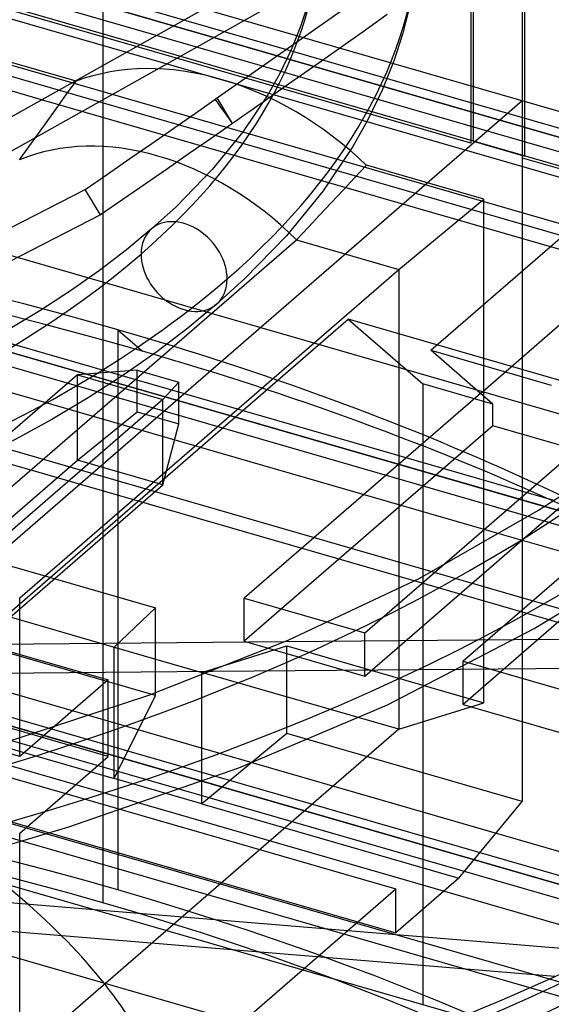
# Model space of a CAD drawing. Header units: millimetres. Extents: x -90 to 88, y -53 to 62.
# Tile 41 of 74: x 7.12 to 12.47, y 22.31 to 32.2. Entities that reach past the tile are written whole.
import ezdxf

# ---------------------------------------------------------------- set-up
doc = ezdxf.new("R2010")
doc.units = ezdxf.units.MM
doc.layers.add('MAIN-1', color=7, linetype='Continuous')
doc.layers.add('MAIN-2', color=7, linetype='Continuous')

msp = doc.modelspace()

# ---------------------------------------------------------------- linework, layer by layer
at = {"layer": 'MAIN-1'}
for p, q in [((7.9583, 33.4153), (7.9583, 31.7406)), ((10.1252, 32.9541), (5.9612, 30.6221)), ((6.0781, 30.3447), (10.0721, 32.5814)), ((10.0112, 32.3334), (9.9457, 32.1321)), ((11.0382, 32.3138), (10.9714, 32.054)), ((7.3424, 31.3956), (4.8985, 32.1011)), ((9.9457, 32.1321), (9.8515, 31.897)), ((10.9714, 32.054), (10.8866, 31.7933)), ((9.8515, 31.897), (9.7364, 31.6592)), ((10.8866, 31.7933), (10.7662, 31.4929)), ((9.7364, 31.6592), (9.6148, 31.4439)), ((10.7662, 31.4929), (10.6215, 31.1937)), ((9.6148, 31.4439), (9.3679, 31.0766)), ((9.5699, 31.3722), (9.5189, 31.3365)), ((9.4165, 31.265), (9.3653, 31.2292)), ((9.4677, 31.3008), (9.4165, 31.265)), ((9.5189, 31.3365), (9.4677, 31.3008)), ((9.3139, 31.1934), (9.2624, 31.1575)), ((9.3653, 31.2292), (9.3139, 31.1934)), ((10.6215, 31.1937), (10.4708, 30.927)), ((9.3679, 31.0766), (9.0573, 30.696)), ((10.4708, 30.927), (10.1712, 30.481)), ((9.0573, 30.696), (8.6934, 30.3212)), ((14.7888, 29.246), (10.2298, 30.5621)), ((10.1712, 30.481), (9.8034, 30.0302)), ((8.6934, 30.3212), (8.4472, 30.098)), ((7.9352, 30.2382), (6.3197, 29.4124)), ((8.4472, 30.098), (8.1948, 29.8886)), ((9.8034, 30.0302), (9.3823, 29.5964)), ((8.1948, 29.8886), (7.9233, 29.6814)), ((7.9233, 29.6814), (7.6329, 29.4771)), ((9.3823, 29.5964), (9.1018, 29.3421)), ((7.6329, 29.4771), (7.324, 29.2764)), ((7.324, 29.2764), (6.989, 29.0753)), ((9.1018, 29.3421), (8.8107, 29.1007)), ((8.8107, 29.1007), (8.5001, 28.8643)), ((8.5001, 28.8643), (8.1703, 28.6333)), ((8.1703, 28.6333), (7.8218, 28.4083)), ((12.492, 27.3695), (8.1534, 28.622)), ((8.0615, 28.5611), (12.3975, 27.3094)), ((7.8218, 28.4083), (7.4455, 28.1843)), ((11.9425, 27.0366), (7.6183, 28.2849)), ((7.4455, 28.1843), (7.045, 27.9649)), ((11.0858, 26.5622), (6.749, 27.8141)), ((12.3372, 27.2715), (12.802, 27.5737)), ((11.1426, 26.5916), (12.3372, 27.2715)), ((9.8224, 25.9663), (11.1426, 26.5916)), ((12.295, 26.0857), (13.1252, 26.588)), ((13.1081, 25.9784), (12.4421, 26.1707)), ((10.8194, 25.3182), (12.295, 26.0857)), ((17.6057, 26.0169), (12.0911, 25.9697)), ((9.7846, 25.95), (5.4322, 25.9128)), ((8.4196, 25.4134), (9.8224, 25.9663)), ((11.5487, 25.6758), (17.3201, 25.7251)), ((5.3389, 25.6227), (9.0633, 25.6545)), ((6.9415, 24.9309), (8.4196, 25.4134)), ((9.325, 24.6835), (10.8194, 25.3182)), ((7.6147, 24.0926), (9.325, 24.6835)), ((6.7715, 23.8417), (7.6147, 24.0926)), ((12.5011, 22.5891), (6.3568, 23.0968))]:
    msp.add_line(p, q, dxfattribs=at)
for centre, major_axis, ratio, start_param, end_param in [((-3.2588, 33.1938), (20.8144, 0), 0.5, -1.252247, -0.000022), ((-3.2588, 33.1938), (-14.3949, 0), 0.5, 2.617994, 3.141589), ((8.7745, 29.7201), (-0.3273, 0.378), 0.75, -2.427868, -0.000611), ((-3.2588, 33.1938), (-14.3949, 0), 0.5, 1.954371, 2.617994), ((8.7745, 29.7201), (-0.3273, 0.378), 0.75, 3.141592, 3.855317), ((-3.6432, 31.4683), (-24, 0), 0.5, 2.011176, 2.526109), ((-3.6432, 20.21), (-12.5, 0), 0.5, -2.980902, -2.679078)]:
    msp.add_ellipse(centre, major_axis=major_axis, ratio=ratio, start_param=start_param, end_param=end_param, dxfattribs=at)
at = {"layer": 'MAIN-2'}
for p, q in [((-54.7985, 50.3156), (74.7985, 12.9042)), ((81.8849, 11.0029), (-48.8849, 48.7529)), ((78.6349, 10.9596), (-49.7349, 48.0168)), ((-58.0485, 47.5011), (71.5485, 10.0896)), ((78.6349, 8.1883), (-52.1349, 45.9383)), ((75.3849, 8.145), (-52.9849, 45.2022)), ((-61.2985, 44.6865), (68.2985, 7.275)), ((-31.1936, 43.9056), (76.1936, 12.9056)), ((11.6555, 30.9588), (-30.8275, 43.2226)), ((75.3849, 5.3737), (-55.3849, 43.1237)), ((72.1349, 5.3304), (-56.2349, 42.3876)), ((28.6774, 26.45), (-21.5597, 40.9522)), ((-21.6354, 40.8866), (28.6774, 26.3626)), ((28.6774, 25.9584), (-21.9854, 40.5835)), ((62.231, 16.3878), (-17.0104, 39.2628)), ((-17.5104, 38.8298), (61.731, 15.9548)), ((7.6183, 28.2849), (-25.2354, 37.7689)), ((14.3908, 23.0686), (-28.0597, 35.323)), ((-28.1354, 35.2574), (14.2919, 23.0098)), ((13.8227, 22.7411), (-28.4854, 34.9543)), ((12.9366, 22.2752), (-29.1104, 34.4131)), ((26.1774, 24.3032), (-8.4637, 34.3032)), ((54.6364, 9.7597), (-28.1513, 33.6585)), ((11.6555, 32.6909), (11.6555, 30.9588)), ((11.6805, 32.7125), (11.6805, 30.9805)), ((12.1751, 30.8088), (12.1751, 32.5409)), ((12.2001, 30.8305), (12.2001, 32.5625)), ((10.0861, 32.1017), (10.5717, 32.4442)), ((10.8174, 32.2509), (10.5731, 32.0778)), ((9.5907, 31.7542), (10.0861, 32.1017)), ((10.5731, 32.0778), (10.3261, 31.9033)), ((7.6882, 31.5816), (6.2731, 31.9901)), ((10.3261, 31.9033), (10.0765, 31.7275)), ((9.0863, 31.4022), (9.5907, 31.7542)), ((7.9583, 31.7406), (7.9583, 23.329)), ((10.0765, 31.7275), (9.8244, 31.5505)), ((7.5934, 31.4501), (7.6882, 31.5816)), ((9.8244, 31.5505), (9.5699, 31.3722)), ((-16.8474, 31.4787), (10.9019, 23.4682)), ((6.2029, 26.2178), (12.1719, 31.3871)), ((10.2298, 30.5621), (7.3424, 31.3956)), ((7.4988, 31.3185), (7.5934, 31.4501)), ((8.89, 31.2622), (9.1069, 31.4133)), ((9.1157, 31.3615), (9.0863, 31.4022)), ((9.2624, 31.1575), (9.1069, 31.4133)), ((9.1451, 31.3207), (9.1157, 31.3615)), ((12.1719, 31.3871), (12.1719, 24.348)), ((7.4042, 31.1869), (7.4988, 31.3185)), ((8.6713, 31.1103), (8.89, 31.2622)), ((9.1745, 31.28), (9.1451, 31.3207)), ((9.2038, 31.2392), (9.1745, 31.28)), ((7.3097, 31.0553), (7.4042, 31.1869)), ((9.2624, 31.1575), (9.0455, 31.0064)), ((9.2331, 31.1983), (9.2038, 31.2392)), ((9.2624, 31.1575), (9.2331, 31.1983)), ((7.2153, 30.9237), (7.3097, 31.0553)), ((8.4509, 30.9575), (8.6713, 31.1103)), ((-16.8474, 31.0387), (10.9019, 23.0282)), ((8.2288, 30.8038), (8.4509, 30.9575)), ((9.0455, 31.0064), (8.8268, 30.8544)), ((11.6805, 30.9805), (12.2001, 30.8305)), ((7.1211, 30.7921), (7.2153, 30.9237)), ((8.005, 30.6493), (8.2288, 30.8038)), ((8.8268, 30.8544), (8.6064, 30.7016)), ((13.8552, 30.3238), (12.1751, 30.8088)), ((8.6064, 30.7016), (8.3843, 30.5479)), ((10.4895, 30.614), (10.6065, 30.7391)), ((11.787, 30.3984), (10.6065, 30.7391)), ((7.7797, 30.494), (8.005, 30.6493)), ((10.3725, 30.4889), (10.4895, 30.614)), ((0.4187, 26.7315), (7.7797, 30.494)), ((7.9352, 30.2382), (7.7797, 30.494)), ((8.3843, 30.5479), (8.1605, 30.3934)), ((10.2554, 30.3638), (10.3725, 30.4889)), ((8.1605, 30.3934), (7.9352, 30.2382)), ((10.1382, 30.2388), (10.2554, 30.3638)), ((10.932, 29.692), (11.787, 30.3984)), ((11.787, 25.339), (11.787, 30.3984)), ((10.0209, 30.1138), (10.1382, 30.2388)), ((9.9035, 29.9888), (10.0209, 30.1138)), ((11.2535, 28.8795), (12.6785, 30.1136)), ((6.7285, 27.2392), (9.9035, 29.9888)), ((9.9035, 29.9889), (10.932, 29.692)), ((-17.0104, 29.7365), (62.231, 6.8615)), ((7.122, 26.3924), (10.932, 29.692)), ((10.932, 29.692), (10.932, 25.0726)), ((6.3243, 25.6403), (10.4243, 29.1911)), ((10.4243, 29.1911), (11.1743, 28.5415)), ((28.443, 23.9895), (10.4243, 29.1911)), ((11.7535, 28.4465), (12.6785, 29.2476)), ((8.1079, 29.0858), (8.1079, 23.4585)), ((8.1079, 29.0858), (8.3568, 28.8702)), ((8.1534, 28.622), (6.8521, 28.9976)), ((6.7482, 28.9402), (8.0615, 28.5611)), ((11.2535, 28.8795), (12.4659, 28.5295)), ((11.7535, 28.4465), (11.2535, 28.8795)), ((7.7024, 28.6335), (4.6544, 25.9939)), ((8.3033, 28.68), (7.7024, 28.6335)), ((7.7024, 27.7757), (7.7024, 28.6335)), ((7.7024, 28.6335), (8.5603, 28.3859)), ((8.3033, 28.2621), (8.3033, 28.68)), ((8.3033, 28.68), (8.7213, 28.5594)), ((8.7213, 28.5594), (8.5603, 28.3859)), ((8.7213, 28.1414), (8.7213, 28.5594)), ((11.1743, 28.5415), (11.1743, 22.3062)), ((11.8785, 28.3383), (11.1743, 28.5415)), ((8.5603, 28.3859), (5.5123, 25.7463)), ((8.5603, 27.528), (8.5603, 28.3859)), ((11.7535, 28.4465), (9.3785, 26.3897)), ((11.8785, 28.3383), (11.7535, 28.4465)), ((11.8785, 28.1218), (11.8785, 28.3383)), ((7.7024, 27.7757), (8.3033, 28.2621)), ((8.3033, 28.2621), (8.7213, 28.1414)), ((8.5603, 27.528), (8.7213, 28.1414)), ((11.8785, 28.1218), (9.3785, 25.9567)), ((10.5909, 26.0397), (12.9659, 28.0965)), ((13.0909, 27.7718), (11.8785, 28.1218)), ((13.9532, 27.8115), (11.5782, 25.7547)), ((4.6544, 25.136), (7.7024, 27.7757)), ((8.5603, 27.528), (7.7024, 27.7757)), ((10.5909, 25.6067), (13.0909, 27.7718)), ((5.5123, 24.8884), (8.5603, 27.528)), ((14.0782, 27.4868), (11.5782, 25.3217)), ((12.3975, 27.3094), (13.6499, 26.9478)), ((5.4738, 27.1615), (8.4874, 26.2915)), ((13.2385, 26.6625), (11.9425, 27.0366)), ((4.6188, 26.895), (8.0724, 25.8981)), ((12.4421, 26.1707), (11.0858, 26.5622)), ((7.122, 24.7976), (7.122, 26.3924)), ((9.3785, 25.9567), (9.3785, 26.3897)), ((9.3785, 26.3897), (10.5909, 26.0397)), ((8.4874, 25.4117), (5.4738, 26.2816)), ((8.4874, 26.2915), (8.0724, 25.8981)), ((8.4874, 25.4117), (8.4874, 26.2915)), ((10.5909, 25.6067), (10.5909, 26.0397)), ((9.3785, 25.9567), (10.5909, 25.6067)), ((12.0911, 25.9697), (9.7846, 25.95)), ((6.9111, 25.885), (8.011, 25.5675)), ((8.0724, 24.5783), (8.0724, 25.8981)), ((8.0724, 25.8981), (8.9523, 25.6441)), ((8.9523, 25.6441), (9.8072, 25.9105)), ((9.8072, 25.0307), (9.8072, 25.9105)), ((9.8072, 25.9105), (11.787, 25.339)), ((11.5782, 25.3217), (11.5782, 25.7547)), ((11.5782, 25.7547), (12.7906, 25.4047)), ((24.343, 20.4388), (6.3243, 25.6403)), ((8.9523, 24.3243), (8.9523, 25.6441)), ((10.932, 25.0726), (8.9523, 25.6441)), ((9.0633, 25.6545), (11.5487, 25.6758)), ((4.6188, 25.5752), (8.0724, 24.5783)), ((8.011, 25.5675), (7.122, 24.7976)), ((8.011, 24.7976), (8.011, 25.5675)), ((8.0724, 24.5783), (8.4874, 25.4117)), ((10.932, 25.0726), (11.787, 25.339)), ((11.5782, 25.3217), (12.7906, 24.9717)), ((8.011, 24.7976), (6.3825, 25.2677)), ((7.122, 24.7976), (6.0221, 25.1151)), ((10.932, 25.0726), (7.122, 21.773)), ((9.8072, 25.0307), (8.9523, 24.3243)), ((12.1719, 24.348), (9.8072, 25.0307)), ((7.122, 24.0277), (8.011, 24.7976)), ((8.9523, 24.3243), (8.0724, 24.5783)), ((11.5369, 23.5781), (12.1719, 24.348)), ((8.9523, 24.3243), (11.5369, 23.5781)), ((7.122, 21.773), (7.122, 24.0277)), ((11.5369, 23.5781), (10.9019, 23.0282)), ((6.2029, 19.3987), (10.9019, 23.4682)), ((10.9019, 23.0282), (10.9019, 23.4682)), ((6.0912, 23.4095), (18.675, 22.3696))]:
    msp.add_line(p, q, dxfattribs=at)
for centre, major_axis, ratio, start_param, end_param in [((-3.2588, 33.1938), (19.8144, 0), 0.5, -1.246053, -0.000008), ((-3.2588, 33.1938), (-13.3949, 0), 0.5, 2.617994, 3.141589), ((9.1473, 28.9607), (-1.9954, 2.3041), 0.75, -1.44277, -0.271373), ((-3.6432, 18.9091), (-23.5021, 0), 0.5, -2.094395, -1.132399), ((8.5123, 28.4107), (-1.8291, 2.1121), 0.75, -1.469629, -0.244512), ((-3.6432, 18.4779), (24, 0), 0.5, 1.047198, 2.010965), ((-3.6432, 30.6023), (-23.5, 0), 0.5, 1.558025, 3.141547), ((8.7745, 29.7201), (-0.3273, 0.378), 0.75, -0.000611, 0.713724), ((-3.2588, 33.1938), (-13.3949, 0), 0.5, 1.968541, 2.617994), ((8.7745, 29.7201), (-0.3273, 0.378), 0.75, 0.713724, 3.141592), ((-3.6432, 18.9091), (-23.5021, 0), 0.5, -2.526092, -2.094395), ((-3.6432, 18.4779), (24, 0), 0.5, 0.615501, 1.047198), ((-3.6432, 30.6023), (-23.203, 0), 0.5, 1.528136, 2.809006), ((-3.6432, 20.21), (-12.5, 0), 0.5, -2.679078, -2.094395), ((-3.6432, 13.2818), (-23.5021, 0), 0.5, -2.094395, 0.000012), ((-3.6432, 13.2818), (23.203, 0), 0.5, 1.047198, 3.141604), ((-3.6432, 31.0353), (-23.5, 0), 0.5, 1.558025, 2.526106), ((-3.6432, 18.4779), (12.5, 0), 0.5, 0.160691, 1.047198), ((-3.6432, 13.2818), (-23.5021, 0), 0.5, -3.141581, -2.094395), ((-3.6432, 13.2818), (23.203, 0), 0.5, 0.000012, 1.047198)]:
    msp.add_ellipse(centre, major_axis=major_axis, ratio=ratio, start_param=start_param, end_param=end_param, dxfattribs=at)

doc.saveas('drawing.dxf')
